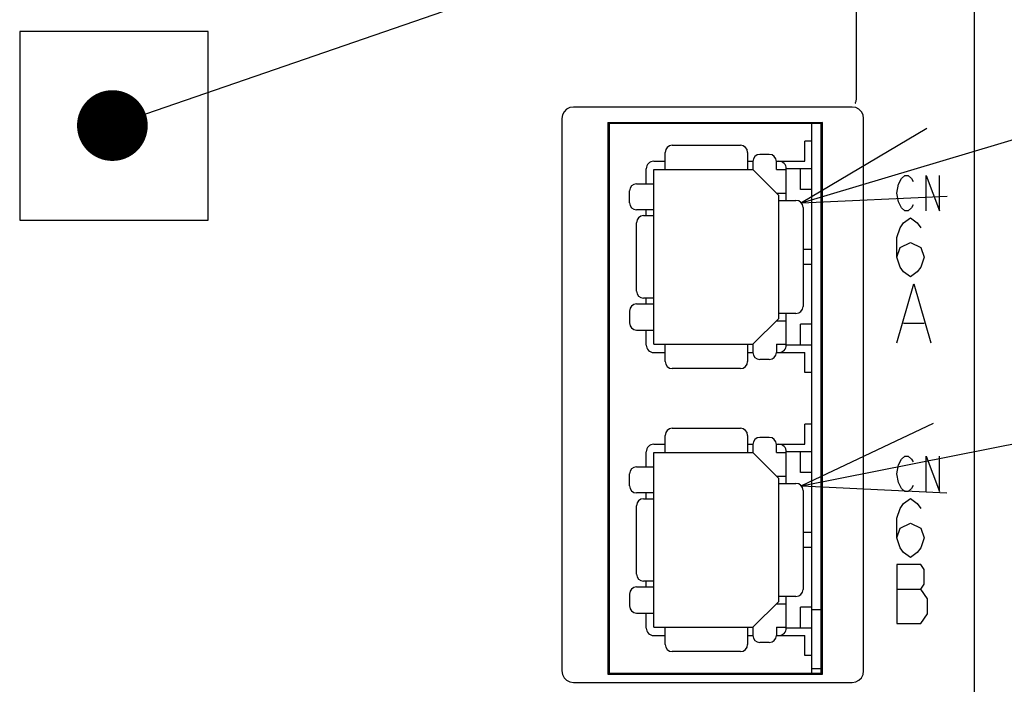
# Model space of a CAD drawing. Extents: x 82 to 1223, y 50 to 823.
# Tile 18 of 33: x 761 to 803, y 586 to 614. Entities that reach past the tile are written whole.
import ezdxf

# ---------------------------------------------------------------- set-up
doc = ezdxf.new("R2010")
doc.units = 0
doc.header["$LTSCALE"] = 69.3
doc.layers.get('0').update_dxf_attribs({"linetype": 'CONTINUOUS'})
for name, color, linetype in [('ALL_AXIS', 7, 'CONTINUOUS'), ('ALL_CURVE', 7, 'CONTINUOUS'), ('ALL_FEATURES', 7, 'CONTINUOUS'), ('ALL_NOTE', 7, 'CONTINUOUS')]:
    doc.layers.add(name, color=color, linetype=linetype)

msp = doc.modelspace()

# ---------------------------------------------------------------- linework, layer by layer
at = {"color": 2, "linetype": 'CONTINUOUS'}
for p, q in [((793.91, 606.487), (822.75, 615.113)), ((793.91, 594.487), (822.75, 600.23))]:
    msp.add_line(p, q, dxfattribs=at)
for points in [[(799.228, 609.644), (793.91, 606.487), (800.088, 606.769)], [(799.501, 597.13), (793.91, 594.487), (800.087, 594.188)]]:
    msp.add_lwpolyline(points, dxfattribs=at)
at = {"layer": 'ALL_AXIS', "color": 7, "linetype": 'CONTINUOUS'}
for p, q in [((794.35, 586.55), (794.35, 609.85)), ((794.35, 609.1), (794.05, 609.1)), ((794.35, 599.29), (794.05, 599.29)), ((794.35, 597.1), (794.05, 597.1)), ((794.35, 589.25), (794.75, 589.25)), ((794.35, 587.29), (794.05, 587.29)), ((794.35, 586.75), (794.75, 586.75))]:
    msp.add_line(p, q, dxfattribs=at)
at = {"layer": 'ALL_CURVE', "color": 4, "linetype": 'CONTINUOUS'}
for p, q in [((798.025, 607.275), (798.164, 607.525)), ((798.164, 607.525), (798.303, 607.65)), ((798.303, 607.65), (798.443, 607.65)), ((798.443, 607.65), (798.582, 607.525)), ((798.582, 607.525), (798.652, 607.4)), ((799.209, 606.15), (799.209, 607.65)), ((799.209, 607.65), (799.766, 606.15)), ((799.766, 606.15), (799.766, 607.65)), ((797.955, 606.9), (798.025, 607.275)), ((798.025, 606.525), (797.955, 606.9)), ((798.164, 606.275), (798.025, 606.525)), ((798.303, 606.15), (798.164, 606.275)), ((798.443, 606.15), (798.303, 606.15)), ((798.582, 606.275), (798.443, 606.15)), ((798.652, 606.4), (798.582, 606.275)), ((798.1, 605.433), (798.245, 605.642)), ((798.245, 605.642), (798.536, 605.85)), ((798.536, 605.85), (798.826, 605.642)), ((798.826, 605.642), (798.971, 605.433)), ((797.955, 605.017), (798.1, 605.433)), ((797.955, 604.183), (797.955, 605.017)), ((798.1, 604.6), (798.536, 604.808)), ((798.536, 604.808), (798.971, 604.6)), ((797.955, 604.183), (798.1, 604.6)), ((798.971, 604.6), (799.116, 604.183)), ((798.1, 603.767), (797.955, 604.183)), ((799.116, 604.183), (798.971, 603.767)), ((798.245, 603.558), (798.1, 603.767)), ((798.536, 603.35), (798.245, 603.558)), ((798.826, 603.558), (798.536, 603.35)), ((798.971, 603.767), (798.826, 603.558)), ((797.955, 600.55), (798.681, 603.05)), ((798.681, 603.05), (799.406, 600.55)), ((798.245, 601.383), (799.116, 601.383)), ((798.025, 595.375), (798.164, 595.625)), ((798.164, 595.625), (798.303, 595.75)), ((798.303, 595.75), (798.443, 595.75)), ((798.443, 595.75), (798.582, 595.625)), ((798.582, 595.625), (798.652, 595.5)), ((799.209, 594.25), (799.209, 595.75)), ((799.209, 595.75), (799.766, 594.25)), ((799.766, 594.25), (799.766, 595.75)), ((797.955, 595), (798.025, 595.375)), ((798.025, 594.625), (797.955, 595)), ((798.164, 594.375), (798.025, 594.625)), ((798.303, 594.25), (798.164, 594.375)), ((798.582, 594.375), (798.443, 594.25)), ((798.652, 594.5), (798.582, 594.375)), ((798.245, 593.742), (798.536, 593.95)), ((798.443, 594.25), (798.303, 594.25)), ((798.536, 593.95), (798.826, 593.742)), ((797.955, 593.117), (798.1, 593.533)), ((798.1, 593.533), (798.245, 593.742)), ((798.826, 593.742), (798.971, 593.533)), ((797.955, 592.283), (797.955, 593.117)), ((797.955, 592.283), (798.1, 592.7)), ((798.1, 592.7), (798.536, 592.908)), ((798.536, 592.908), (798.971, 592.7)), ((798.971, 592.7), (799.116, 592.283)), ((798.1, 591.867), (797.955, 592.283)), ((799.116, 592.283), (798.971, 591.867)), ((798.245, 591.658), (798.1, 591.867)), ((798.971, 591.867), (798.826, 591.658)), ((798.536, 591.45), (798.245, 591.658)), ((798.826, 591.658), (798.536, 591.45)), ((798.971, 591.15), (797.955, 591.15)), ((797.955, 591.15), (797.955, 588.65)), ((799.116, 590.942), (798.971, 591.15)), ((799.116, 590.317), (799.116, 590.942)), ((798.971, 590.108), (799.116, 590.317)), ((797.955, 590.108), (798.971, 590.108)), ((799.261, 589.692), (798.971, 590.108)), ((799.261, 589.067), (799.261, 589.692)), ((798.971, 588.65), (799.261, 589.067)), ((797.955, 588.65), (798.971, 588.65))]:
    msp.add_line(p, q, dxfattribs=at)
at = {"layer": 'ALL_FEATURES', "color": 7, "linetype": 'CONTINUOUS'}
for p, q in [((796.25, 611), (796.25, 615.068)), ((801.25, 456.75), (801.25, 615.248)), ((760.75, 613.75), (760.75, 605.75)), ((768.75, 613.75), (760.75, 613.75)), ((768.75, 605.75), (768.75, 613.75)), ((796.06, 610.55), (784.24, 610.55)), ((783.75, 610.06), (783.75, 586.64)), ((785.698, 609.902), (785.698, 586.498)), ((785.698, 609.902), (794.802, 609.902)), ((785.698, 609.902), (785.75, 609.85)), ((785.75, 609.85), (785.75, 586.55)), ((794.75, 609.85), (785.75, 609.85)), ((794.802, 609.902), (794.75, 609.85)), ((794.75, 586.55), (794.75, 609.85)), ((794.802, 586.498), (794.802, 609.902)), ((796.55, 586.64), (796.55, 610.06)), ((794.05, 608.25), (794.05, 609.1)), ((788.13, 607.9), (788.13, 608.63)), ((788.43, 608.93), (791.33, 608.93)), ((791.63, 608.63), (791.63, 607.9)), ((787.65, 608.25), (788.13, 608.25)), ((791.63, 608.25), (791.85, 608.25)), ((791.85, 608.245), (791.85, 607.9)), ((792.55, 608.545), (792.15, 608.545)), ((792.85, 608.25), (794.05, 608.25)), ((792.85, 607.9), (792.85, 608.245)), ((787.33, 607.295), (787.33, 607.93)), ((787.65, 600.49), (787.65, 607.9)), ((787.65, 607.9), (791.85, 607.9)), ((791.85, 607.9), (792.95, 606.8)), ((792.85, 607.9), (793.27, 607.9)), ((793.27, 606.595), (793.27, 607.93)), ((794.35, 607.93), (793.27, 607.93)), ((793.87, 607.05), (793.87, 607.93)), ((786.62, 606.49), (786.62, 606.995)), ((786.92, 607.295), (787.65, 607.295)), ((792.85, 606.9), (793.27, 606.9)), ((794.35, 607.05), (793.87, 607.05)), ((792.95, 601.59), (792.95, 606.8)), ((792.95, 606.595), (793.68, 606.595)), ((787.65, 606.19), (786.92, 606.19)), ((787.33, 605.945), (787.33, 606.19)), ((793.98, 606.295), (793.98, 602.095)), ((760.75, 605.75), (768.75, 605.75)), ((786.919, 602.745), (786.919, 605.645)), ((787.219, 605.945), (787.65, 605.945)), ((794.35, 604.515), (793.98, 604.515)), ((794.35, 603.875), (793.98, 603.875)), ((787.65, 602.445), (787.219, 602.445)), ((787.33, 602.2), (787.33, 602.445)), ((786.62, 601.9), (786.62, 601.395)), ((786.92, 602.2), (787.65, 602.2)), ((791.85, 600.49), (792.95, 601.59)), ((792.85, 601.49), (793.27, 601.49)), ((793.68, 601.795), (792.95, 601.795)), ((793.27, 600.46), (793.27, 601.795)), ((786.92, 601.095), (787.65, 601.095)), ((787.33, 600.46), (787.33, 601.095)), ((793.87, 600.46), (793.87, 601.34)), ((794.35, 601.34), (793.87, 601.34)), ((787.65, 600.49), (791.85, 600.49)), ((788.13, 599.76), (788.13, 600.49)), ((791.63, 600.49), (791.63, 599.76)), ((791.85, 600.49), (791.85, 600.145)), ((792.85, 600.49), (792.85, 600.145)), ((792.85, 600.49), (793.27, 600.49)), ((794.35, 600.46), (793.27, 600.46)), ((787.65, 600.14), (788.13, 600.14)), ((791.63, 600.14), (791.85, 600.14)), ((792.55, 599.845), (792.15, 599.845)), ((792.85, 600.14), (794.05, 600.14)), ((794.05, 599.29), (794.05, 600.14)), ((791.33, 599.46), (788.43, 599.46)), ((788.43, 596.93), (791.33, 596.93)), ((794.05, 596.25), (794.05, 597.1)), ((788.13, 595.9), (788.13, 596.63)), ((791.63, 596.63), (791.63, 595.9)), ((792.55, 596.545), (792.15, 596.545)), ((787.65, 596.25), (788.13, 596.25)), ((791.63, 596.25), (791.85, 596.25)), ((791.85, 596.245), (791.85, 595.9)), ((792.85, 596.25), (794.05, 596.25)), ((792.85, 595.9), (792.85, 596.245)), ((787.33, 595.295), (787.33, 595.93)), ((787.65, 588.49), (787.65, 595.9)), ((787.65, 595.9), (791.85, 595.9)), ((791.85, 595.9), (792.95, 594.8)), ((792.85, 595.9), (793.27, 595.9)), ((793.27, 594.595), (793.27, 595.93)), ((794.35, 595.93), (793.27, 595.93)), ((793.87, 595.05), (793.87, 595.93)), ((786.92, 595.295), (787.65, 595.295)), ((786.62, 594.49), (786.62, 594.995)), ((792.85, 594.9), (793.27, 594.9)), ((792.95, 589.59), (792.95, 594.8)), ((794.35, 595.05), (793.87, 595.05)), ((792.95, 594.595), (793.68, 594.595)), ((787.65, 594.19), (786.92, 594.19)), ((787.33, 593.945), (787.33, 594.19)), ((793.98, 594.295), (793.98, 590.095)), ((786.919, 590.745), (786.919, 593.645)), ((787.219, 593.945), (787.65, 593.945)), ((794.35, 592.515), (793.98, 592.515)), ((794.35, 591.875), (793.98, 591.875)), ((786.92, 590.2), (787.65, 590.2)), ((787.65, 590.445), (787.219, 590.445)), ((787.33, 590.2), (787.33, 590.445)), ((786.62, 589.9), (786.62, 589.395)), ((793.68, 589.795), (792.95, 589.795)), ((793.27, 588.46), (793.27, 589.795)), ((791.85, 588.49), (792.95, 589.59)), ((792.85, 589.49), (793.27, 589.49)), ((786.92, 589.095), (787.65, 589.095)), ((787.33, 588.46), (787.33, 589.095)), ((794.35, 589.34), (793.87, 589.34)), ((793.87, 588.46), (793.87, 589.34)), ((787.65, 588.49), (791.85, 588.49)), ((787.65, 588.14), (788.13, 588.14)), ((788.13, 587.76), (788.13, 588.49)), ((791.63, 588.49), (791.63, 587.76)), ((791.63, 588.14), (791.85, 588.14)), ((791.85, 588.49), (791.85, 588.145)), ((792.85, 588.49), (793.27, 588.49)), ((792.85, 588.49), (792.85, 588.145)), ((792.85, 588.14), (794.05, 588.14)), ((794.35, 588.46), (793.27, 588.46)), ((794.05, 587.29), (794.05, 588.14)), ((792.55, 587.845), (792.15, 587.845)), ((791.33, 587.46), (788.43, 587.46)), ((785.698, 586.498), (785.75, 586.55)), ((785.698, 586.498), (794.802, 586.498)), ((785.75, 586.55), (794.75, 586.55)), ((794.802, 586.498), (794.75, 586.55)), ((784.24, 586.15), (796.06, 586.15))]:
    msp.add_line(p, q, dxfattribs=at)
for points in [[(796.192, 610.702), (796.199, 610.71), (796.205, 610.722), (796.211, 610.737)], [(796.211, 610.737), (796.229, 610.806), (796.242, 610.898), (796.25, 611)], [(784.24, 610.55), (784.086, 610.526), (783.95, 610.457), (783.843, 610.35), (783.774, 610.214), (783.75, 610.06)], [(796.55, 610.06), (796.526, 610.214), (796.457, 610.35), (796.35, 610.457), (796.214, 610.526), (796.06, 610.55)], [(783.75, 586.64), (783.774, 586.486), (783.843, 586.35), (783.95, 586.243), (784.086, 586.174), (784.24, 586.15)], [(796.06, 586.15), (796.214, 586.174), (796.35, 586.243), (796.457, 586.35), (796.526, 586.486), (796.55, 586.64)]]:
    msp.add_lwpolyline(points, dxfattribs=at)
for centre, radius, start, end in [((788.43, 608.63), 0.3, 90, 180), ((791.33, 608.63), 0.3, 0, 90), ((787.65, 607.93), 0.32, 90, 180), ((792.15, 608.245), 0.3, 90, 180), ((792.55, 608.245), 0.3, 0, 90), ((792.95, 607.93), 0.32, 0, 90), ((786.92, 606.995), 0.3, 90, 180), ((786.92, 606.49), 0.3, 180, 270), ((793.68, 606.295), 0.3, 0, 90), ((787.219, 605.645), 0.3, 90, 180), ((787.219, 602.745), 0.3, 180, 270), ((786.92, 601.9), 0.3, 90, 180), ((793.68, 602.095), 0.3, 270, 360), ((786.92, 601.395), 0.3, 180, 270), ((787.65, 600.46), 0.32, 180, 270), ((792.95, 600.46), 0.32, 270, 360), ((792.15, 600.145), 0.3, 180, 270), ((792.55, 600.145), 0.3, 270, 360), ((788.43, 599.76), 0.3, 180, 270), ((791.33, 599.76), 0.3, 270, 360), ((788.43, 596.63), 0.3, 90, 180), ((791.33, 596.63), 0.3, 0, 90), ((792.15, 596.245), 0.3, 90, 180), ((792.55, 596.245), 0.3, 0, 90), ((787.65, 595.93), 0.32, 90, 180), ((792.95, 595.93), 0.32, 0, 90), ((786.92, 594.995), 0.3, 90, 180), ((786.92, 594.49), 0.3, 180, 270), ((793.68, 594.295), 0.3, 0, 90), ((787.219, 593.645), 0.3, 90, 180), ((787.219, 590.745), 0.3, 180, 270), ((786.92, 589.9), 0.3, 90, 180), ((793.68, 590.095), 0.3, 270, 360), ((786.92, 589.395), 0.3, 180, 270), ((787.65, 588.46), 0.32, 180, 270), ((792.15, 588.145), 0.3, 180, 270), ((792.55, 588.145), 0.3, 270, 360), ((792.95, 588.46), 0.32, 270, 360), ((788.43, 587.76), 0.3, 180, 270), ((791.33, 587.76), 0.3, 270, 360)]:
    msp.add_arc(centre, radius, start, end, dxfattribs=at)
at = {"layer": 'ALL_NOTE', "color": 2, "linetype": 'CONTINUOUS'}
msp.add_line((766.099, 610.256), (822.75, 629.818), dxfattribs=at)
at = {"layer": 'ALL_NOTE', "color": 2, "linetype": 'CONTINUOUS', "const_width": 1.5}
msp.add_lwpolyline([(763.932, 609.766, 1), (765.432, 609.766, 1)], format="xyb", close=True, dxfattribs=at)

doc.saveas('drawing.dxf')
